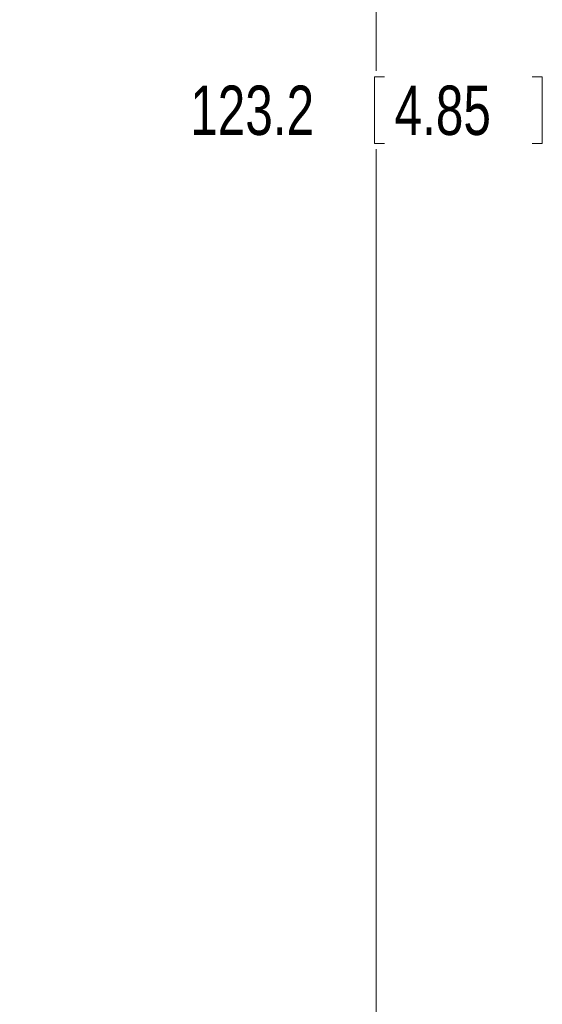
# Model space of a CAD drawing. Header units: millimetres. Extents: x 10 to 277, y 8 to 208.
# Tile 17 of 25: x 191 to 207, y 97 to 127. Entities that reach past the tile are written whole.
import ezdxf

# ---------------------------------------------------------------- set-up
doc = ezdxf.new("R2010")
doc.units = ezdxf.units.MM
doc.styles.add('SLDTEXTSTYLE0', font='TXT', dxfattribs={"width": 0.75})
doc.dimstyles.new('SLDDIMSTYLE0', dxfattribs={"dimtxt": 1.5, "dimasz": 3, "dimexe": 0, "dimexo": 0.0625, "dimgap": 0.375, "dimtad": 0, "dimtih": 1, "dimtoh": 1, "dimdec": 1, "dimlfac": 2, "dimrnd": 1e-09, "dimzin": 12, "dimdsep": 46, "dimtxsty": 'SLDTEXTSTYLE0', "dimsah": 1, "dimcen": 0.09, "dimadec": 0, "dimazin": 0, "dimtfac": 1, "dimtdec": 1, "dimtofl": 0, "dimtmove": 0, "dimatfit": 3, "dimfxl": 1, "dimtolj": 1, "dimtzin": 12, "dimarcsym": 0})

# ---------------------------------------------------------------- blocks, each defined once
blk = doc.blocks.new('*D31')
at = {"color": 7, "linetype": 'Continuous', "lineweight": 0}
for p, q in [((189.243, 145.638), (203.658, 145.638)), ((202.158, 145.638), (202.158, 125.319)), ((202.103, 125.14), (202.103, 123.116)), ((202.103, 125.14), (202.408, 125.14)), ((207.199, 125.14), (206.895, 125.14)), ((207.199, 125.14), (207.199, 123.116)), ((202.103, 123.116), (202.408, 123.116)), ((202.158, 84.015), (202.158, 122.938)), ((207.199, 123.116), (206.895, 123.116)), ((184.239, 84.015), (203.658, 84.015))]:
    blk.add_line(p, q, dxfattribs=at)
for points in [[(202.158, 145.638), (201.65, 142.638), (202.666, 142.638)], [(202.158, 84.015), (202.666, 87.015), (201.65, 87.015)]]:
    blk.add_solid(points, dxfattribs=at)
at = {"color": 7, "linetype": 'Continuous', "lineweight": 0, "char_height": 1.5, "attachment_point": 1, "style": 'SLDTEXTSTYLE0'}
for s, insert in [('123.2', (196.508, 124.871)), ('4.85', (202.712, 124.871))]:
    blk.add_mtext(s, dxfattribs=dict(at, insert=insert))

msp = doc.modelspace()

# ---------------------------------------------------------------- dimensions: what is measured, and where the dimension line sits
at = {"color": 7, "linetype": 'Continuous', "lineweight": 0}
dim = msp.add_linear_dim(base=(202.158, 145.638), p1=(182.239, 84.015), p2=(187.243, 145.638), angle=90, dimstyle='SLDDIMSTYLE0', dxfattribs=at)
dim.commit()
dim.dimension.update_dxf_attribs({"geometry": '*D31', "text_midpoint": (202.158, 124.128), "dimtype": 160})

doc.saveas('drawing.dxf')
